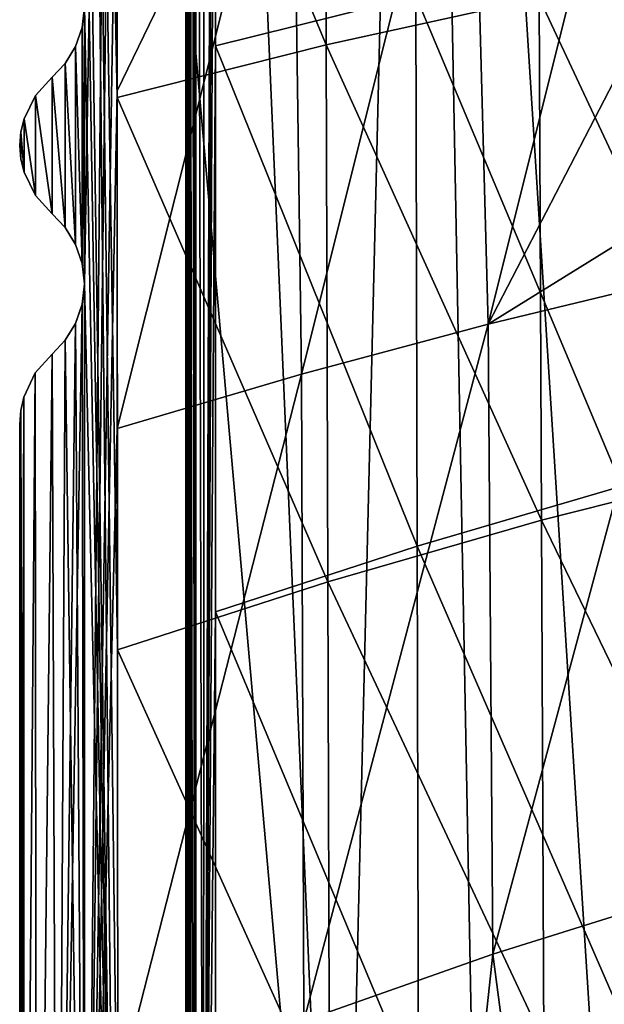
# Model space of a CAD drawing. Header units: metres. Extents: x -109 to 109, y -63 to 140.
# Tile 165 of 256: x -25 to -18.67, y -28.9 to -18.24. Entities that reach past the tile are written whole.
import ezdxf

# ---------------------------------------------------------------- set-up
doc = ezdxf.new("R2010")
doc.units = ezdxf.units.M
doc.layers.add('solid_502308_SW0001', color=7, linetype='CONTINUOUS')

msp = doc.modelspace()

# ---------------------------------------------------------------- linework, layer by layer
at = {"layer": 'solid_502308_SW0001'}
for points in [[(-23.187073, -37.041531, -8.981738), (-23.187382, -0.1, -9.000574), (-23.200001, -0.1, -8.930672)], [(-23.200001, -18.5261, -8.920704), (-23.200001, -0.1, -8.930672), (-23.200001, -11.107107, -8.9)], [(-23.187073, -37.041531, -8.981738), (-23.200001, -0.1, -8.930672), (-23.200001, -18.5261, -8.920704)], [(-23.149965, -37.041565, -9.04333), (-23.151131, -0.1, -9.06166), (-23.187382, -0.1, -9.000574)], [(-23.149965, -37.041565, -9.04333), (-23.187382, -0.1, -9.000574), (-23.187073, -37.041531, -8.981738)], [(-23.160345, -11.179615, 8.8), (-23.097219, -0.1, 8.928406), (-23.113243, -36.92849, 8.880241)], [(-23.094622, -18.601902, -9.096863), (-23.095821, -0.1, -9.10622), (-23.151131, -0.1, -9.06166)], [(-23.149965, -37.041565, -9.04333), (-23.093491, -37.041588, -9.087804), (-23.151131, -0.1, -9.06166)], [(-23.094622, -18.601902, -9.096863), (-23.151131, -0.1, -9.06166), (-23.093491, -37.041588, -9.087804)], [(-23.113243, -36.92849, 8.880241), (-23.097219, -0.1, 8.928406), (-23.010782, -36.92857, 9.006798)], [(-23.010782, -36.92857, 9.006798), (-23.097219, -0.1, 8.928406), (-23.002638, -0.1, 9.037434)], [(-21.532841, -36.251106, -9.881815), (-20.659061, -0.1, -10.347654), (-23.095821, -0.1, -9.10622)], [(-23.094622, -18.601902, -9.096863), (-21.532841, -36.251106, -9.881815), (-23.095821, -0.1, -9.10622)], [(-23.010782, -36.92857, 9.006798), (-23.002638, -0.1, 9.037434), (-22.884808, -0.1, 9.120704)], [(-23.010782, -36.92857, 9.006798), (-22.884808, -0.1, 9.120704), (-22.883661, -6.219721, 9.117373)], [(-19.987917, -35.531006, -10.606988), (-20.659061, -0.1, -10.347654), (-21.532841, -36.251106, -9.881815)], [(-18.46015, -34.878109, -11.266052), (-20.659061, -0.1, -10.347654), (-19.987917, -35.531006, -10.606988)], [(-18.15, -18.1, -11.420876), (-20.659061, -0.1, -10.347654), (-18.46015, -34.878109, -11.266052)], [(-24.308151, -1.100415, 10.342981), (-23.945944, -19.080185, 10.582564), (-23.949768, -13.071405, 10.583718)], [(-24.308151, -1.100415, 10.342981), (-23.942173, -25.063271, 10.581418), (-23.945944, -19.080185, 10.582564)], [(-24.308151, -1.100415, 10.342981), (-23.938427, -31.06074, 10.580273), (-23.942173, -25.063271, 10.581418)], [(-24.308151, -1.100415, 10.342981), (-23.934727, -37.042408, 10.579134), (-23.938427, -31.06074, 10.580273)], [(-24.299999, -12.099945, 10.344012), (-23.934727, -37.042408, 10.579134), (-24.308151, -1.100415, 10.342981)], [(-24.299999, -21.099623, -10.439206), (-24.299999, -18.099636, -10.4408), (-23.957495, -1.100482, -10.686028)], [(-23.957495, -1.100482, -10.686028), (-24.293329, -37.042282, -10.436552), (-24.299999, -21.099623, -10.439206)], [(-23.957495, -1.100482, -10.686028), (-23.952848, -8.272745, -10.684643), (-24.293329, -37.042282, -10.436552)], [(-23.010782, -36.92857, 9.006798), (-22.883661, -6.219721, 9.117373), (-22.882523, -12.362984, 9.114064)], [(-23.952848, -8.272745, -10.684643), (-23.948236, -15.472247, -10.683257), (-24.293329, -37.042282, -10.436552)], [(-23.200001, -23.97971, 8.577448), (-23.200001, -18.5261, -8.920704), (-23.200001, -11.107107, -8.9)], [(-23.200001, -11.107107, -0.157288), (-23.200001, -23.97971, 8.577448), (-23.200001, -11.107107, -8.9)], [(-23.200001, -11.107107, -0.157288), (-23.200001, -11.107107, 8.585416), (-23.200001, -23.97971, 8.577448)], [(-23.195423, -11.115494, 8.659508), (-23.200001, -23.97971, 8.577448), (-23.200001, -11.107107, 8.585416)], [(-23.195423, -11.115494, 8.659508), (-23.200001, -36.928303, 8.569467), (-23.200001, -23.97971, 8.577448)], [(-23.195423, -11.115494, 8.659508), (-23.190205, -11.124994, 8.693499), (-23.200001, -36.928303, 8.569467)], [(-23.190205, -11.124994, 8.693499), (-23.181944, -11.140155, 8.731605), (-23.200001, -36.928303, 8.569467)], [(-23.181944, -11.140155, 8.731605), (-23.177904, -36.928398, 8.730795), (-23.200001, -36.928303, 8.569467)], [(-23.181944, -11.140155, 8.731605), (-23.160345, -11.179615, 8.8), (-23.177904, -36.928398, 8.730795)], [(-23.160345, -11.179615, 8.8), (-23.113243, -36.92849, 8.880241), (-23.177904, -36.928398, 8.730795)], [(-24.299999, -12.099945, 10.344012), (-24.299999, -15.099955, 10.342402), (-23.934727, -37.042408, 10.579134)], [(-23.010782, -36.92857, 9.006798), (-22.882523, -12.362984, 9.114064), (-22.88139, -18.521925, 9.110778)], [(-20.712931, -17.977682, 10.197786), (-22.88139, -18.521925, 9.110778), (-22.882523, -12.362984, 9.114064)], [(-21.681641, -18.511185, 11.729861), (-21.698774, -12.69514, 11.729224), (-23.949768, -13.071405, 10.583718)], [(-21.681641, -18.511185, 11.729861), (-19.376665, -18.001858, 12.7623), (-21.698774, -12.69514, 11.729224)], [(-23.945944, -19.080185, 10.582564), (-21.681641, -18.511185, 11.729861), (-23.949768, -13.071405, 10.583718)], [(-20.112213, -14.730848, -12.552649), (-18.15, -14.406615, -13.364168), (-19.92791, -21.535213, -12.621984)], [(-19.92791, -21.535213, -12.621984), (-18.15, -14.406615, -13.364168), (-18.15, -18.1, -13.357835)], [(-22.045889, -15.088894, -11.658628), (-20.112213, -14.730848, -12.552649), (-21.950663, -22.078699, -11.696315)], [(-20.112213, -14.730848, -12.552649), (-19.92791, -21.535213, -12.621984), (-21.950663, -22.078699, -11.696315)], [(-24.299999, -15.099955, 10.342402), (-24.299999, -18.099964, 10.340799), (-23.934727, -37.042408, 10.579134)], [(-23.94599, -19.008158, -10.682578), (-23.948236, -15.472247, -10.683257), (-22.045889, -15.088894, -11.658628)], [(-22.045889, -15.088894, -11.658628), (-23.943678, -22.667149, -10.681877), (-23.94599, -19.008158, -10.682578)], [(-22.045889, -15.088894, -11.658628), (-21.950663, -22.078699, -11.696315), (-23.943678, -22.667149, -10.681877)], [(-23.948236, -15.472247, -10.683257), (-23.94599, -19.008158, -10.682578), (-24.293329, -37.042282, -10.436552)], [(-18.481609, -23.291845, 11.176356), (-20.712931, -17.977682, 10.197786), (-18.50683, -17.490919, 11.175568)], [(-17.003895, -23.065752, 13.680094), (-17.035345, -17.55245, 13.678087), (-19.376665, -18.001858, 12.7623)], [(-20.697536, -23.941015, 10.197061), (-22.88139, -18.521925, 9.110778), (-20.712931, -17.977682, 10.197786)], [(-19.350449, -23.657318, 12.763944), (-19.376665, -18.001858, 12.7623), (-21.681641, -18.511185, 11.729861)], [(-18.481609, -23.291845, 11.176356), (-20.697536, -23.941015, 10.197061), (-20.712931, -17.977682, 10.197786)], [(-19.350449, -23.657318, 12.763944), (-17.003895, -23.065752, 13.680094), (-19.376665, -18.001858, 12.7623)], [(-24.299999, -18.099964, 10.340799), (-24.324644, -18.320641, -10.419274), (-24.324713, -18.32094, 10.319213)], [(-24.299999, -18.099964, 10.340799), (-24.324713, -18.32094, 10.319213), (-24.299999, -21.099976, 10.339206)], [(-24.299999, -21.099623, -10.439206), (-24.324644, -18.320641, -10.419274), (-24.299999, -18.099636, -10.4408)], [(-24.299999, -18.099964, 10.340799), (-24.299999, -18.099636, -10.4408), (-24.324644, -18.320641, -10.419274)], [(-24.299999, -18.099964, 10.340799), (-24.299999, -21.099976, 10.339206), (-23.934727, -37.042408, 10.579134)], [(-19.92791, -21.535213, -12.621984), (-18.15, -18.1, -13.357835), (-18.010237, -20.348078, -13.408203)], [(-24.324713, -18.32094, 10.319213), (-24.396204, -18.527964, -10.352727), (-24.396345, -18.528259, 10.252587)], [(-24.324713, -18.32094, 10.319213), (-24.396345, -18.528259, 10.252587), (-24.324724, -20.879005, 10.317844)], [(-24.324797, -20.878687, -10.417778), (-24.396204, -18.527964, -10.352727), (-24.324644, -18.320641, -10.419274)], [(-24.324713, -18.32094, 10.319213), (-24.324644, -18.320641, -10.419274), (-24.396204, -18.527964, -10.352727)], [(-24.299999, -21.099623, -10.439206), (-24.324797, -20.878687, -10.417778), (-24.324644, -18.320641, -10.419274)], [(-24.324713, -18.32094, 10.319213), (-24.324724, -20.879005, 10.317844), (-24.299999, -21.099976, 10.339206)], [(-24.396345, -18.528259, 10.252587), (-24.508047, -18.710583, -10.23426), (-24.50812, -18.710676, 10.134177)], [(-24.396345, -18.528259, 10.252587), (-24.50812, -18.710676, 10.134177), (-24.396328, -20.671774, 10.251467)], [(-24.39645, -20.671518, -10.351346), (-24.508047, -18.710583, -10.23426), (-24.396204, -18.527964, -10.352727)], [(-24.396345, -18.528259, 10.252587), (-24.396204, -18.527964, -10.352727), (-24.508047, -18.710583, -10.23426)], [(-24.324797, -20.878687, -10.417778), (-24.39645, -20.671518, -10.351346), (-24.396204, -18.527964, -10.352727)], [(-24.396345, -18.528259, 10.252587), (-24.396328, -20.671774, 10.251467), (-24.324724, -20.879005, 10.317844)], [(-21.66449, -24.327761, 11.730519), (-21.681641, -18.511185, 11.729861), (-23.945944, -19.080185, 10.582564)], [(-23.200001, -36.928303, 8.569467), (-23.200001, -37.041496, -8.911003), (-23.200001, -18.5261, -8.920704)], [(-23.187073, -37.041531, -8.981738), (-23.200001, -18.5261, -8.920704), (-23.200001, -37.041496, -8.911003)], [(-23.200001, -23.97971, 8.577448), (-23.200001, -36.928303, 8.569467), (-23.200001, -18.5261, -8.920704)], [(-23.010782, -36.92857, 9.006798), (-22.88139, -18.521925, 9.110778), (-22.880272, -24.651125, 9.107538)], [(-20.697536, -23.941015, 10.197061), (-22.880272, -24.651125, 9.107538), (-22.88139, -18.521925, 9.110778)], [(-21.66449, -24.327761, 11.730519), (-19.350449, -23.657318, 12.763944), (-21.681641, -18.511185, 11.729861)], [(-23.094622, -18.601902, -9.096863), (-23.093491, -37.041588, -9.087804), (-21.532841, -36.251106, -9.881815)], [(-24.508194, -20.489227, -10.233148), (-24.65, -18.859934, -10.050792), (-24.508047, -18.710583, -10.23426)], [(-24.50812, -18.710676, 10.134177), (-24.508047, -18.710583, -10.23426), (-24.65, -18.859934, -10.050792)], [(-24.50812, -18.710676, 10.134177), (-24.65, -18.859934, -10.050792), (-24.65, -18.859934, 9.950792)], [(-24.50812, -18.710676, 10.134177), (-24.65, -18.859934, 9.950792), (-24.508133, -20.489307, 10.133217)], [(-24.39645, -20.671518, -10.351346), (-24.508194, -20.489227, -10.233148), (-24.508047, -18.710583, -10.23426)], [(-24.50812, -18.710676, 10.134177), (-24.508133, -20.489307, 10.133217), (-24.396328, -20.671774, 10.251467)], [(-24.65, -20.340065, -10.050006), (-24.827227, -19.058001, -9.733535), (-24.65, -18.859934, -10.050792)], [(-24.65, -18.859934, 9.950792), (-24.65, -18.859934, -10.050792), (-24.827227, -19.058001, -9.733535)], [(-24.65, -18.859934, 9.950792), (-24.827227, -19.058001, -9.733535), (-24.827227, -19.058001, 9.633534)], [(-24.65, -18.859934, 9.950792), (-24.827227, -19.058001, 9.633534), (-24.65, -20.340065, 9.950006)], [(-24.508194, -20.489227, -10.233148), (-24.65, -20.340065, -10.050006), (-24.65, -18.859934, -10.050792)], [(-24.65, -18.859934, 9.950792), (-24.65, -20.340065, 9.950006), (-24.508133, -20.489307, 10.133217)], [(-24.827236, -20.141987, -9.73294), (-24.951313, -19.311644, -9.358922), (-24.827227, -19.058001, -9.733535)], [(-24.827227, -19.058001, 9.633534), (-24.827227, -19.058001, -9.733535), (-24.951313, -19.311644, -9.358922)], [(-24.827227, -19.058001, 9.633534), (-24.951313, -19.311644, -9.358922), (-24.951313, -19.311644, 9.258922)], [(-24.827227, -19.058001, 9.633534), (-24.951313, -19.311644, 9.258922), (-24.827236, -20.141987, 9.632939)], [(-24.65, -20.340065, -10.050006), (-24.827236, -20.141987, -9.73294), (-24.827227, -19.058001, -9.733535)], [(-24.827227, -19.058001, 9.633534), (-24.827236, -20.141987, 9.632939), (-24.65, -20.340065, 9.950006)], [(-23.94599, -19.008158, -10.682578), (-23.943678, -22.667149, -10.681877), (-24.293329, -37.042282, -10.436552)], [(-23.942173, -25.063271, 10.581418), (-21.66449, -24.327761, 11.730519), (-23.945944, -19.080185, 10.582564)], [(-24.951319, -19.888342, -9.358595), (-24.985973, -19.452963, -9.156785), (-24.951313, -19.311644, -9.358922)], [(-24.951313, -19.311644, 9.258922), (-24.951313, -19.311644, -9.358922), (-24.985973, -19.452963, -9.156785)], [(-24.951313, -19.311644, 9.258922), (-24.985973, -19.452963, -9.156785), (-24.985973, -19.452963, 9.056786)], [(-24.951313, -19.311644, 9.258922), (-24.985973, -19.452963, 9.056786), (-24.951319, -19.888342, 9.258595)], [(-24.827236, -20.141987, -9.73294), (-24.951319, -19.888342, -9.358595), (-24.951313, -19.311644, -9.358922)], [(-24.951313, -19.311644, 9.258922), (-24.951319, -19.888342, 9.258595), (-24.827236, -20.141987, 9.632939)], [(-24.985975, -19.747026, -9.156616), (-24.999804, -19.6, -8.948232), (-24.985973, -19.452963, -9.156785)], [(-24.985973, -19.452963, 9.056786), (-24.985973, -19.452963, -9.156785), (-24.999804, -19.6, -8.948232)], [(-24.985973, -19.452963, 9.056786), (-24.999804, -19.6, -8.948232), (-24.999804, -19.6, 8.848232)], [(-24.985973, -19.452963, 9.056786), (-24.999804, -19.6, 8.848232), (-24.985975, -19.747026, 9.056616)], [(-24.951319, -19.888342, -9.358595), (-24.985975, -19.747026, -9.156616), (-24.985973, -19.452963, -9.156785)], [(-24.985973, -19.452963, 9.056786), (-24.985975, -19.747026, 9.056616), (-24.951319, -19.888342, 9.258595)], [(-24.999804, -19.6, 8.848232), (-24.999804, -19.6, -8.948232), (-24.985975, -19.747026, -9.156616)], [(-24.999804, -19.6, 8.848232), (-24.985975, -19.747026, -9.156616), (-24.985975, -19.747026, 9.056616)], [(-24.985975, -19.747026, 9.056616), (-24.985975, -19.747026, -9.156616), (-24.951319, -19.888342, -9.358595)], [(-24.985975, -19.747026, 9.056616), (-24.951319, -19.888342, -9.358595), (-24.951319, -19.888342, 9.258595)], [(-24.951319, -19.888342, 9.258595), (-24.951319, -19.888342, -9.358595), (-24.827236, -20.141987, -9.73294)], [(-24.951319, -19.888342, 9.258595), (-24.827236, -20.141987, -9.73294), (-24.827236, -20.141987, 9.632939)], [(-24.827236, -20.141987, 9.632939), (-24.827236, -20.141987, -9.73294), (-24.65, -20.340065, -10.050006)], [(-24.827236, -20.141987, 9.632939), (-24.65, -20.340065, -10.050006), (-24.65, -20.340065, 9.950006)], [(-24.65, -20.340065, 9.950006), (-24.65, -20.340065, -10.050006), (-24.508194, -20.489227, -10.233148)], [(-24.65, -20.340065, 9.950006), (-24.508194, -20.489227, -10.233148), (-24.508133, -20.489307, 10.133217)], [(-19.92791, -21.535213, -12.621984), (-18.010237, -20.348078, -13.408203), (-17.909195, -21.046734, -13.445856)], [(-24.508133, -20.489307, 10.133217), (-24.508194, -20.489227, -10.233148), (-24.39645, -20.671518, -10.351346)], [(-24.508133, -20.489307, 10.133217), (-24.39645, -20.671518, -10.351346), (-24.396328, -20.671774, 10.251467)], [(-24.396328, -20.671774, 10.251467), (-24.39645, -20.671518, -10.351346), (-24.324797, -20.878687, -10.417778)], [(-24.396328, -20.671774, 10.251467), (-24.324797, -20.878687, -10.417778), (-24.324724, -20.879005, 10.317844)], [(-24.324724, -20.879005, 10.317844), (-24.324797, -20.878687, -10.417778), (-24.299999, -21.099623, -10.439206)], [(-24.324724, -20.879005, 10.317844), (-24.299999, -21.099623, -10.439206), (-24.299999, -21.099976, 10.339206)], [(-24.299999, -21.099976, 10.339206), (-24.324642, -21.320629, -10.417684), (-24.324715, -21.320948, 10.317617)], [(-24.299999, -21.099976, 10.339206), (-24.324715, -21.320948, 10.317617), (-24.293329, -37.042282, 10.336552)], [(-24.324642, -21.320629, -10.417684), (-24.299999, -21.099623, -10.439206), (-24.293329, -37.042282, -10.436552)], [(-24.299999, -21.099976, 10.339206), (-24.299999, -21.099623, -10.439206), (-24.324642, -21.320629, -10.417684)], [(-24.299999, -21.099976, 10.339206), (-24.293329, -37.042282, 10.336552), (-23.934727, -37.042408, 10.579134)], [(-19.92791, -21.535213, -12.621984), (-17.909195, -21.046734, -13.445856), (-19.87904, -28.360685, -12.632206)], [(-19.87904, -28.360685, -12.632206), (-17.909195, -21.046734, -13.445856), (-17.812439, -27.713987, -13.471454)], [(-24.324642, -21.320629, -10.417684), (-24.293329, -37.042282, -10.436552), (-24.591328, -37.042122, -10.122481)], [(-24.3962, -21.527954, -10.351138), (-24.324642, -21.320629, -10.417684), (-24.591328, -37.042122, -10.122481)], [(-24.324715, -21.320948, 10.317617), (-24.3962, -21.527954, -10.351138), (-24.396345, -21.528263, 10.250993)], [(-24.324715, -21.320948, 10.317617), (-24.396345, -21.528263, 10.250993), (-24.293329, -37.042282, 10.336552)], [(-24.324715, -21.320948, 10.317617), (-24.324642, -21.320629, -10.417684), (-24.3962, -21.527954, -10.351138)], [(-24.508045, -21.710581, -10.232669), (-24.3962, -21.527954, -10.351138), (-24.591328, -37.042122, -10.122481)], [(-24.396345, -21.528263, 10.250993), (-24.508045, -21.710581, -10.232669), (-24.508121, -21.710678, 10.132584)], [(-24.396345, -21.528263, 10.250993), (-24.508121, -21.710678, 10.132584), (-24.293329, -37.042282, 10.336552)], [(-24.396345, -21.528263, 10.250993), (-24.3962, -21.527954, -10.351138), (-24.508045, -21.710581, -10.232669)], [(-21.950663, -22.078699, -11.696315), (-19.92791, -21.535213, -12.621984), (-21.922077, -29.080582, -11.701559)], [(-19.92791, -21.535213, -12.621984), (-19.87904, -28.360685, -12.632206), (-21.922077, -29.080582, -11.701559)], [(-24.65, -21.859934, -10.0492), (-24.508045, -21.710581, -10.232669), (-24.591328, -37.042122, -10.122481)], [(-24.508121, -21.710678, 10.132584), (-24.508045, -21.710581, -10.232669), (-24.65, -21.859934, -10.0492)], [(-24.508121, -21.710678, 10.132584), (-24.65, -21.859934, -10.0492), (-24.65, -21.859934, 9.9492)], [(-24.508121, -21.710678, 10.132584), (-24.65, -21.859934, 9.9492), (-24.591328, -37.042122, 10.022481)], [(-24.508121, -21.710678, 10.132584), (-24.591328, -37.042122, 10.022481), (-24.293329, -37.042282, 10.336552)], [(-24.830832, -22.063345, -9.723784), (-24.65, -21.859934, -10.0492), (-24.814753, -37.041927, -9.75164)], [(-24.65, -21.859934, 9.9492), (-24.65, -21.859934, -10.0492), (-24.830832, -22.063345, -9.723784)], [(-24.65, -21.859934, 9.9492), (-24.830832, -22.063345, -9.723784), (-24.830832, -22.063345, 9.623784)], [(-24.65, -21.859934, 9.9492), (-24.830832, -22.063345, 9.623784), (-24.814753, -37.041927, 9.65164)], [(-24.65, -21.859934, -10.0492), (-24.591328, -37.042122, -10.122481), (-24.814753, -37.041927, -9.75164)], [(-24.65, -21.859934, 9.9492), (-24.814753, -37.041927, 9.65164), (-24.591328, -37.042122, 10.022481)], [(-24.955399, -22.324551, -9.338739), (-24.830832, -22.063345, -9.723784), (-24.95314, -37.041718, -9.341406)], [(-24.830832, -22.063345, 9.623784), (-24.830832, -22.063345, -9.723784), (-24.955399, -22.324551, -9.338739)], [(-24.830832, -22.063345, 9.623784), (-24.955399, -22.324551, -9.338739), (-24.955399, -22.324551, 9.238739)], [(-24.830832, -22.063345, 9.623784), (-24.955399, -22.324551, 9.238739), (-24.95314, -37.041718, 9.241406)], [(-24.830832, -22.063345, -9.723784), (-24.814753, -37.041927, -9.75164), (-24.95314, -37.041718, -9.341406)], [(-24.830832, -22.063345, 9.623784), (-24.95314, -37.041718, 9.241406), (-24.814753, -37.041927, 9.65164)], [(-21.950663, -22.078699, -11.696315), (-23.939175, -29.858957, -10.680502), (-23.943678, -22.667149, -10.681877)], [(-21.950663, -22.078699, -11.696315), (-21.922077, -29.080582, -11.701559), (-23.939175, -29.858957, -10.680502)], [(-24.955399, -22.324551, -9.338739), (-24.95314, -37.041718, -9.341406), (-25, -37.041496, -8.911003)], [(-24.988647, -22.469608, -9.131546), (-24.955399, -22.324551, -9.338739), (-25, -37.041496, -8.911003)], [(-24.955399, -22.324551, 9.238739), (-24.955399, -22.324551, -9.338739), (-24.988647, -22.469608, -9.131546)], [(-24.955399, -22.324551, 9.238739), (-24.988647, -22.469608, -9.131546), (-24.988647, -22.469608, 9.031547)], [(-24.955399, -22.324551, 9.238739), (-24.988647, -22.469608, 9.031547), (-24.95314, -37.041718, 9.241406)], [(-25, -29.830683, -8.914744), (-25, -22.619869, -8.918556), (-24.988647, -22.469608, -9.131546)], [(-24.988647, -22.469608, -9.131546), (-25, -37.041496, -8.911003), (-25, -29.830683, -8.914744)], [(-24.988647, -22.469608, 9.031547), (-25, -22.619869, -8.918556), (-25, -22.619869, 8.818556)], [(-24.988647, -22.469608, 9.031547), (-24.988647, -22.469608, -9.131546), (-25, -22.619869, -8.918556)], [(-24.988647, -22.469608, 9.031547), (-25, -22.619869, 8.818556), (-24.95314, -37.041718, 9.241406)], [(-25, -37.599998, 8.80734), (-25, -22.619869, -8.918556), (-25, -29.830683, -8.914744)], [(-25, -37.318764, 8.810022), (-25, -22.619869, -8.918556), (-25, -37.599998, 8.80734)], [(-25, -29.830683, 8.814745), (-25, -22.619869, 8.818556), (-25, -22.619869, -8.918556)], [(-25, -37.041496, 8.811004), (-25, -29.830683, 8.814745), (-25, -22.619869, -8.918556)], [(-25, -37.318764, 8.810022), (-25, -37.041496, 8.811004), (-25, -22.619869, -8.918556)], [(-24.95314, -37.041718, 9.241406), (-25, -22.619869, 8.818556), (-25, -29.830683, 8.814745)], [(-23.943678, -22.667149, -10.681877), (-23.939175, -29.858957, -10.680502), (-24.293329, -37.042282, -10.436552)], [(-16.972452, -28.57938, 13.6821), (-17.003895, -23.065752, 13.680094), (-19.350449, -23.657318, 12.763944)], [(-18.456406, -29.093317, 11.177146), (-20.697536, -23.941015, 10.197061), (-18.481609, -23.291845, 11.176356)], [(-19.324253, -29.313208, 12.765586), (-19.350449, -23.657318, 12.763944), (-21.66449, -24.327761, 11.730519)], [(-19.324253, -29.313208, 12.765586), (-16.972452, -28.57938, 13.6821), (-19.350449, -23.657318, 12.763944)], [(-20.682167, -29.905041, 10.196342), (-22.880272, -24.651125, 9.107538), (-20.697536, -23.941015, 10.197061)], [(-18.456406, -29.093317, 11.177146), (-20.682167, -29.905041, 10.196342), (-20.697536, -23.941015, 10.197061)], [(-21.647373, -30.144876, 11.731174), (-21.66449, -24.327761, 11.730519), (-23.942173, -25.063271, 10.581418)], [(-21.647373, -30.144876, 11.731174), (-19.324253, -29.313208, 12.765586), (-21.66449, -24.327761, 11.730519)], [(-23.010782, -36.92857, 9.006798), (-22.880272, -24.651125, 9.107538), (-22.879162, -30.797001, 9.104321)], [(-20.682167, -29.905041, 10.196342), (-22.879162, -30.797001, 9.104321), (-22.880272, -24.651125, 9.107538)], [(-23.938427, -31.06074, 10.580273), (-21.647373, -30.144876, 11.731174), (-23.942173, -25.063271, 10.581418)], [(-19.87904, -28.360685, -12.632206), (-17.812439, -27.713987, -13.471454), (-19.024204, -34.833019, -12.980416)], [(-17.812439, -27.713987, -13.471454), (-17.419302, -34.233284, -13.608444), (-19.024204, -34.833019, -12.980416)], [(-21.922077, -29.080582, -11.701559), (-19.87904, -28.360685, -12.632206), (-20.645153, -35.498692, -12.285048)], [(-19.87904, -28.360685, -12.632206), (-19.024204, -34.833019, -12.980416), (-20.645153, -35.498692, -12.285048)], [(-18.162752, -34.503864, 13.224916), (-16.972452, -28.57938, 13.6821), (-19.324253, -29.313208, 12.765586)]]:
    msp.add_3dface(points, dxfattribs=at)

doc.saveas('drawing.dxf')
